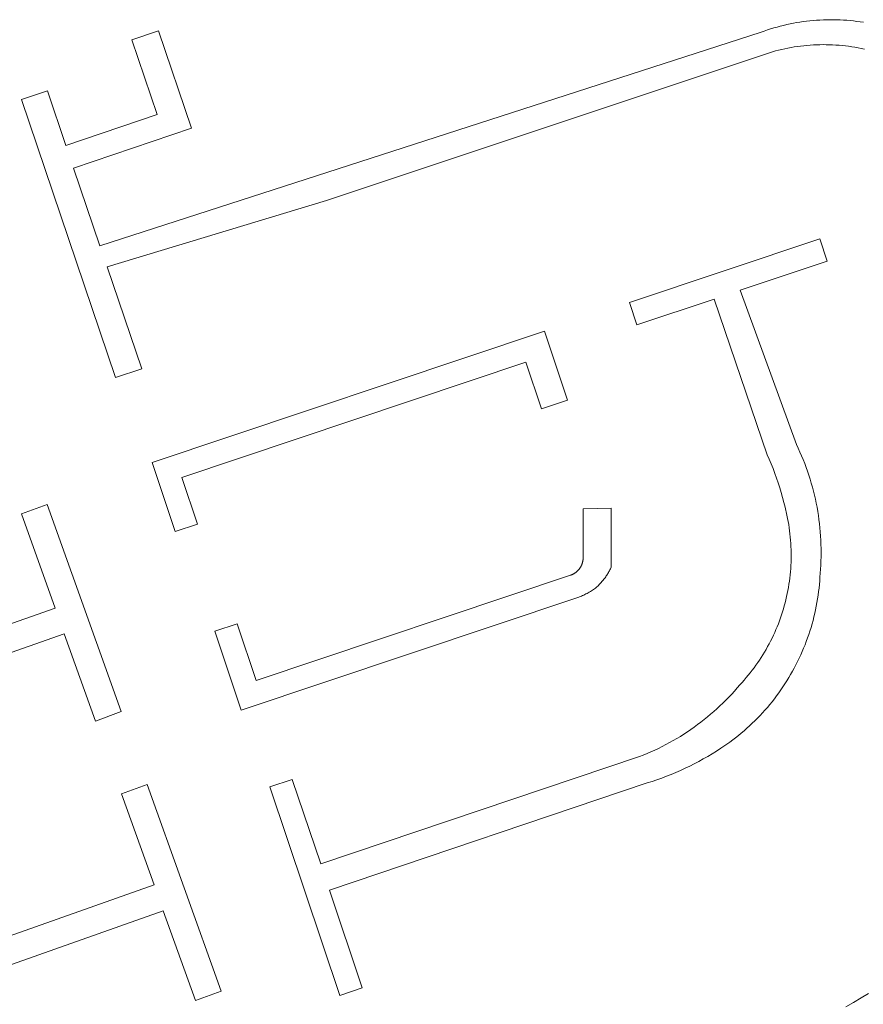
# Model space of a CAD drawing. Extents: x 211930 to 222589, y 569015 to 577578.
# Tile 18 of 95: x 212862 to 212884, y 573523 to 573549. Entities that reach past the tile are written whole.
import ezdxf

# ---------------------------------------------------------------- set-up
doc = ezdxf.new("R2010")
doc.units = 0
doc.layers.add('016 Alles planjaar 2023', color=72, linetype='Continuous', lineweight=20, true_color=0x1e90ff)

msp = doc.modelspace()

# ---------------------------------------------------------------- hatches: boundary and pattern name
at = {"layer": '016 Alles planjaar 2023', "true_color": 0x1e90ff}
h = msp.add_hatch(dxfattribs=at)
h.set_pattern_fill('DQ_CLEAR', color=72, style=0)
h.set_pattern_definition([])
h.paths.add_polyline_path([(212864.401, 573542.229), (212869.992, 573543.925), (212881.433, 573547.732), (212881.512, 573547.752), (212881.592, 573547.771), (212881.672, 573547.789), (212881.752, 573547.805), (212881.832, 573547.819), (212881.913, 573547.833), (212881.994, 573547.845), (212882.075, 573547.856), (212882.156, 573547.865), (212882.237, 573547.873), (212882.319, 573547.879), (212882.4, 573547.884), (212882.482, 573547.888), (212882.564, 573547.891), (212882.646, 573547.892), (212882.727, 573547.891), (212882.809, 573547.889), (212882.891, 573547.886), (212882.972, 573547.882), (212883.054, 573547.876), (212883.135, 573547.869), (212883.217, 573547.86), (212883.298, 573547.85), (212883.379, 573547.838), (212883.459, 573547.826), (212883.54, 573547.811), (212883.62, 573547.796), (212883.7, 573547.779), (212883.78, 573547.761), (212883.859, 573547.741), (212883.938, 573547.72), (212884.017, 573547.698), (212884.095, 573547.674), (212884.173, 573547.649), (212884.251, 573547.623), (212884.328, 573547.596), (212884.404, 573547.567), (212884.48, 573547.537), (212884.556, 573547.505), (212884.63, 573547.473), (212884.705, 573547.439), (212884.779, 573547.403), (212884.852, 573547.367), (212884.924, 573547.329), (212884.996, 573547.29), (212885.067, 573547.25), (212885.206, 573547.164), (212885.274, 573547.118), (212885.341, 573547.071), (212885.407, 573547.022), (212885.472, 573546.973), (212885.536, 573546.922), (212885.6, 573546.871), (212885.662, 573546.818), (212885.724, 573546.764), (212885.785, 573546.709), (212885.844, 573546.654), (212885.903, 573546.597), (212885.961, 573546.539), (212886.018, 573546.48), (212886.074, 573546.42), (212886.129, 573546.36), (212886.183, 573546.298), (212886.235, 573546.236), (212886.287, 573546.172), (212886.338, 573546.108), (212886.387, 573546.043), (212886.436, 573545.977), (212886.483, 573545.91), (212886.529, 573545.842), (212886.574, 573545.774), (212886.618, 573545.705), (212886.66, 573545.635), (212886.702, 573545.565), (212886.742, 573545.493), (212886.781, 573545.421), (212886.819, 573545.349), (212886.855, 573545.276), (212886.891, 573545.202), (212886.925, 573545.127), (212886.958, 573545.053), (212886.989, 573544.977), (212888.181, 573541.94), (212888.329, 573541.572), (212888.47, 573541.201), (212888.605, 573540.827), (212888.732, 573540.452), (212888.854, 573540.074), (212888.968, 573539.694), (212889.076, 573539.312), (212889.177, 573538.928), (212889.271, 573538.542), (212889.358, 573538.155), (212889.438, 573537.766), (212889.512, 573537.376), (212889.578, 573536.985), (212889.638, 573536.593), (212889.69, 573536.199), (212889.736, 573535.805), (212889.774, 573535.41), (212889.782, 573535.168), (212889.786, 573534.925), (212889.786, 573534.683), (212889.781, 573534.441), (212889.772, 573534.199), (212889.759, 573533.957), (212889.742, 573533.715), (212889.721, 573533.473), (212889.695, 573533.232), (212889.665, 573532.992), (212889.631, 573532.752), (212889.593, 573532.513), (212889.551, 573532.274), (212889.505, 573532.036), (212889.454, 573531.799), (212889.4, 573531.563), (212889.341, 573531.328), (212889.278, 573531.094), (212889.212, 573530.861), (212889.141, 573530.629), (212889.066, 573530.399), (212888.987, 573530.169), (212888.904, 573529.942), (212888.817, 573529.715), (212888.727, 573529.491), (212888.632, 573529.267), (212888.534, 573529.046), (212888.432, 573528.826), (212888.326, 573528.608), (212888.216, 573528.392), (212888.102, 573528.178), (212887.985, 573527.966), (212887.868, 573527.776), (212887.748, 573527.589), (212887.625, 573527.403), (212887.498, 573527.22), (212887.368, 573527.039), (212887.236, 573526.86), (212887.1, 573526.683), (212886.961, 573526.509), (212886.819, 573526.337), (212886.674, 573526.168), (212886.526, 573526.002), (212886.375, 573525.837), (212886.222, 573525.676), (212886.066, 573525.517), (212885.907, 573525.361), (212885.745, 573525.208), (212885.581, 573525.058), (212885.414, 573524.91), (212885.244, 573524.765), (212885.072, 573524.624), (212884.898, 573524.485), (212884.721, 573524.349), (212884.542, 573524.217), (212884.361, 573524.087), (212884.177, 573523.961), (212883.992, 573523.838), (212883.804, 573523.718), (212883.614, 573523.602), (212883.422, 573523.488), (212883.228, 573523.379), (212883.032, 573523.272), (212881.632, 573522.648), (212880.419, 573522.151), (212879.197, 573521.677), (212877.965, 573521.228), (212876.725, 573520.803), (212875.477, 573520.402), (212872.819, 573521.605), (212872.782, 573521.619), (212872.744, 573521.632), (212872.706, 573521.645), (212872.668, 573521.657), (212872.63, 573521.669), (212872.591, 573521.68), (212872.553, 573521.69), (212872.514, 573521.7), (212872.475, 573521.708), (212872.436, 573521.717), (212872.396, 573521.724), (212872.357, 573521.731), (212872.318, 573521.738), (212872.278, 573521.743), (212872.238, 573521.748), (212872.199, 573521.752), (212872.159, 573521.756), (212872.119, 573521.759), (212872.079, 573521.761), (212872.039, 573521.763), (212871.999, 573521.764), (212871.959, 573521.764), (212871.919, 573521.764), (212871.879, 573521.763), (212871.839, 573521.761), (212871.799, 573521.758), (212871.76, 573521.755), (212871.72, 573521.752), (212871.68, 573521.747), (212871.64, 573521.742), (212871.601, 573521.736), (212871.561, 573521.73), (212871.522, 573521.723), (212871.483, 573521.715), (212871.444, 573521.707), (212871.405, 573521.698), (212871.366, 573521.688), (212871.328, 573521.678), (212871.289, 573521.667), (212871.251, 573521.655), (212871.213, 573521.643), (212871.175, 573521.63), (212871.137, 573521.616), (212871.1, 573521.602), (212871.404, 573520.761), (212871.441, 573520.77), (212871.477, 573520.778), (212871.514, 573520.786), (212871.551, 573520.793), (212871.588, 573520.8), (212871.625, 573520.806), (212871.663, 573520.811), (212871.7, 573520.815), (212871.738, 573520.819), (212871.775, 573520.823), (212871.813, 573520.825), (212871.85, 573520.827), (212871.888, 573520.829), (212871.926, 573520.829), (212871.963, 573520.83), (212872.001, 573520.829), (212872.038, 573520.828), (212872.076, 573520.826), (212872.114, 573520.824), (212872.151, 573520.82), (212872.189, 573520.817), (212872.226, 573520.812), (212872.263, 573520.807), (212872.301, 573520.802), (212872.338, 573520.795), (212872.375, 573520.789), (212872.412, 573520.781), (212872.448, 573520.773), (212872.485, 573520.764), (212872.522, 573520.755), (212872.558, 573520.745), (212872.594, 573520.734), (212873.322, 573520.527), (212874.833, 573519.791), (212874.859, 573519.772), (212874.885, 573519.753), (212874.911, 573519.734), (212874.936, 573519.714), (212874.961, 573519.694), (212874.985, 573519.673), (212875.009, 573519.652), (212875.033, 573519.63), (212875.057, 573519.608), (212875.08, 573519.586), (212875.102, 573519.563), (212875.125, 573519.54), (212875.146, 573519.516), (212875.168, 573519.492), (212875.189, 573519.468), (212875.21, 573519.443), (212875.23, 573519.418), (212875.25, 573519.393), (212875.269, 573519.367), (212875.288, 573519.341), (212875.306, 573519.315), (212875.324, 573519.289), (212875.342, 573519.262), (212875.359, 573519.235), (212875.376, 573519.207), (212875.392, 573519.179), (212875.408, 573519.151), (212875.423, 573519.123), (212875.438, 573519.094), (212875.452, 573519.066), (212875.466, 573519.037), (212875.479, 573519.007), (212875.492, 573518.978), (212875.504, 573518.948), (212875.516, 573518.918), (212875.527, 573518.888), (212875.538, 573518.858), (212875.548, 573518.827), (212875.558, 573518.797), (212875.567, 573518.766), (212876.405, 573518.88), (212876.405, 573518.909), (212876.405, 573518.937), (212876.404, 573518.966), (212876.402, 573518.994), (212876.401, 573519.023), (212876.398, 573519.052), (212876.395, 573519.08), (212876.392, 573519.109), (212876.388, 573519.137), (212876.384, 573519.165), (212876.379, 573519.193), (212876.374, 573519.222), (212876.368, 573519.25), (212876.362, 573519.278), (212876.355, 573519.305), (212876.348, 573519.333), (212876.34, 573519.361), (212876.332, 573519.388), (212876.324, 573519.416), (212876.315, 573519.443), (212876.305, 573519.47), (212876.295, 573519.497), (212876.285, 573519.523), (212876.274, 573519.55), (212876.263, 573519.576), (212876.251, 573519.602), (212876.239, 573519.628), (212876.226, 573519.654), (212876.213, 573519.679), (212876.199, 573519.704), (212876.185, 573519.729), (212876.171, 573519.754), (212876.156, 573519.779), (212876.141, 573519.803), (212877.519, 573520.242), (212878.887, 573520.711), (212880.245, 573521.209), (212881.592, 573521.736), (212881.832, 573521.834), (212882.07, 573521.936), (212882.306, 573522.043), (212882.54, 573522.153), (212882.773, 573522.268), (212883.003, 573522.386), (212883.231, 573522.509), (212883.457, 573522.635), (212883.681, 573522.765), (212883.903, 573522.899), (212884.122, 573523.037), (212884.339, 573523.179), (212884.554, 573523.324), (212884.765, 573523.473), (212884.975, 573523.626), (212885.181, 573523.782), (212885.385, 573523.942), (212885.586, 573524.105), (212885.785, 573524.272), (212885.98, 573524.442), (212886.172, 573524.616), (212886.362, 573524.793), (212886.548, 573524.973), (212886.731, 573525.156), (212886.911, 573525.342), (212887.088, 573525.532), (212887.261, 573525.724), (212887.431, 573525.92), (212887.598, 573526.118), (212887.761, 573526.319), (212887.918, 573526.545), (212888.071, 573526.775), (212888.22, 573527.006), (212888.365, 573527.24), (212888.505, 573527.477), (212888.642, 573527.716), (212888.775, 573527.957), (212888.904, 573528.201), (212889.028, 573528.447), (212889.148, 573528.694), (212889.264, 573528.944), (212889.376, 573529.196), (212889.483, 573529.449), (212889.586, 573529.705), (212889.685, 573529.962), (212889.779, 573530.221), (212889.869, 573530.481), (212889.954, 573530.743), (212890.035, 573531.006), (212890.111, 573531.271), (212890.183, 573531.537), (212890.25, 573531.804), (212890.313, 573532.072), (212890.371, 573532.341), (212890.425, 573532.612), (212890.473, 573532.883), (212890.517, 573533.154), (212890.557, 573533.427), (212890.575, 573533.597), (212890.59, 573533.767), (212890.602, 573533.937), (212890.611, 573534.107), (212890.618, 573534.278), (212890.621, 573534.448), (212890.621, 573534.619), (212890.619, 573534.789), (212890.614, 573534.96), (212890.605, 573535.13), (212890.594, 573535.301), (212890.58, 573535.471), (212890.563, 573535.64), (212890.543, 573535.81), (212890.521, 573535.979), (212890.495, 573536.147), (212890.466, 573536.316), (212890.435, 573536.483), (212890.401, 573536.65), (212890.364, 573536.817), (212890.324, 573536.983), (212890.281, 573537.148), (212890.235, 573537.312), (212890.187, 573537.476), (212890.046, 573538.135), (212889.893, 573538.792), (212889.727, 573539.445), (212889.55, 573540.096), (212889.36, 573540.743), (212889.159, 573541.386), (212888.946, 573542.026), (212888.721, 573542.661), (212888.484, 573543.292), (212888.235, 573543.919), (212887.975, 573544.541), (212887.704, 573545.158), (212887.658, 573545.267), (212887.61, 573545.375), (212887.56, 573545.482), (212887.508, 573545.588), (212887.454, 573545.693), (212887.399, 573545.797), (212887.341, 573545.9), (212887.281, 573546.002), (212887.219, 573546.102), (212887.109, 573546.273), (212887.06, 573546.343), (212887.01, 573546.413), (212886.959, 573546.481), (212886.907, 573546.549), (212886.854, 573546.616), (212886.8, 573546.682), (212886.745, 573546.747), (212886.688, 573546.811), (212886.631, 573546.874), (212886.572, 573546.937), (212886.513, 573546.998), (212886.452, 573547.058), (212886.391, 573547.118), (212886.328, 573547.176), (212886.265, 573547.233), (212886.2, 573547.289), (212886.135, 573547.344), (212886.069, 573547.398), (212886.002, 573547.451), (212885.934, 573547.503), (212885.865, 573547.553), (212885.795, 573547.603), (212885.725, 573547.651), (212885.653, 573547.698), (212885.581, 573547.744), (212885.508, 573547.789), (212885.435, 573547.832), (212885.361, 573547.875), (212885.286, 573547.916), (212885.21, 573547.955), (212885.134, 573547.994), (212885.057, 573548.031), (212884.98, 573548.067), (212884.902, 573548.102), (212884.823, 573548.135), (212884.744, 573548.167), (212884.664, 573548.198), (212884.584, 573548.227), (212884.503, 573548.256), (212884.422, 573548.282), (212884.34, 573548.308), (212884.258, 573548.332), (212884.176, 573548.354), (212884.093, 573548.376), (212884.01, 573548.396), (212883.927, 573548.414), (212883.843, 573548.431), (212883.759, 573548.447), (212883.675, 573548.462), (212883.591, 573548.475), (212883.506, 573548.486), (212883.421, 573548.496), (212883.336, 573548.505), (212883.251, 573548.513), (212883.166, 573548.519), (212883.081, 573548.523), (212882.995, 573548.526), (212882.91, 573548.528), (212882.824, 573548.528), (212882.739, 573548.527), (212882.654, 573548.524), (212882.568, 573548.52), (212882.483, 573548.515), (212882.398, 573548.508), (212882.313, 573548.5), (212882.228, 573548.49), (212882.143, 573548.479), (212882.059, 573548.467), (212881.974, 573548.453), (212881.89, 573548.438), (212881.807, 573548.421), (212881.723, 573548.403), (212881.64, 573548.384), (212881.557, 573548.363), (212881.474, 573548.341), (212881.392, 573548.318), (212881.311, 573548.293), (212881.229, 573548.266), (212881.148, 573548.239), (212881.068, 573548.21), (212864.218, 573542.77), (212863.547, 573544.745), (212866.555, 573545.765), (212865.713, 573548.248), (212865.028, 573548.015), (212865.673, 573546.112), (212863.351, 573545.325), (212862.878, 573546.717), (212862.216, 573546.492), (212864.618, 573539.41), (212865.283, 573539.63), (212864.401, 573542.229)])
h = msp.add_hatch(dxfattribs=at)
h.set_pattern_fill('DQ_CLEAR', color=72, style=0)
h.set_pattern_definition([])
h.paths.add_polyline_path([(212880.528, 573531.584), (212880.459, 573531.503), (212880.389, 573531.423), (212880.318, 573531.345), (212880.245, 573531.267), (212880.171, 573531.191), (212880.096, 573531.116), (212880.019, 573531.043), (212879.942, 573530.97), (212879.863, 573530.899), (212879.782, 573530.83), (212879.701, 573530.762), (212879.618, 573530.695), (212879.535, 573530.63), (212879.45, 573530.566), (212879.364, 573530.503), (212879.277, 573530.442), (212879.189, 573530.382), (212879.1, 573530.324), (212879.01, 573530.268), (212878.92, 573530.213), (212878.828, 573530.16), (212878.735, 573530.108), (212878.642, 573530.057), (212878.547, 573530.009), (212878.452, 573529.962), (212878.356, 573529.916), (212878.259, 573529.872), (212878.162, 573529.83), (212878.064, 573529.79), (212877.965, 573529.751), (212869.844, 573527.016), (212869.121, 573529.17), (212868.552, 573528.98), (212870.335, 573523.665), (212870.904, 573523.856), (212870.066, 573526.352), (212878.167, 573529.08), (212878.291, 573529.12), (212878.413, 573529.161), (212878.536, 573529.205), (212878.657, 573529.251), (212878.777, 573529.299), (212878.897, 573529.349), (212879.016, 573529.401), (212879.134, 573529.456), (212879.25, 573529.512), (212879.366, 573529.571), (212879.481, 573529.631), (212879.595, 573529.694), (212879.707, 573529.758), (212879.819, 573529.824), (212879.929, 573529.893), (212880.038, 573529.963), (212880.116, 573530.015), (212880.193, 573530.068), (212880.269, 573530.122), (212880.344, 573530.178), (212880.418, 573530.234), (212880.491, 573530.293), (212880.563, 573530.352), (212880.635, 573530.412), (212880.705, 573530.474), (212880.774, 573530.537), (212880.842, 573530.601), (212880.909, 573530.666), (212880.975, 573530.732), (212881.04, 573530.799), (212881.104, 573530.867), (212881.166, 573530.937), (212881.228, 573531.007), (212881.288, 573531.079), (212881.347, 573531.151), (212881.405, 573531.224), (212881.461, 573531.299), (212881.516, 573531.374), (212881.57, 573531.45), (212881.623, 573531.527), (212881.675, 573531.605), (212881.725, 573531.684), (212881.774, 573531.764), (212881.821, 573531.844), (212881.867, 573531.925), (212881.912, 573532.007), (212881.956, 573532.09), (212881.998, 573532.174), (212882.038, 573532.258), (212882.078, 573532.342), (212882.116, 573532.428), (212882.152, 573532.514), (212882.187, 573532.601), (212882.22, 573532.688), (212882.252, 573532.775), (212882.283, 573532.864), (212882.312, 573532.952), (212882.34, 573533.042), (212882.366, 573533.131), (212882.391, 573533.222), (212882.414, 573533.312), (212882.435, 573533.403), (212882.455, 573533.494), (212882.474, 573533.586), (212882.491, 573533.678), (212882.507, 573533.77), (212882.521, 573533.862), (212882.533, 573533.955), (212882.544, 573534.047), (212882.553, 573534.14), (212882.561, 573534.233), (212882.567, 573534.327), (212882.58, 573534.525), (212882.587, 573534.631), (212882.592, 573534.736), (212882.595, 573534.842), (212882.596, 573534.948), (212882.596, 573535.053), (212882.594, 573535.159), (212882.59, 573535.264), (212882.584, 573535.37), (212882.576, 573535.475), (212882.567, 573535.581), (212882.556, 573535.686), (212882.543, 573535.79), (212882.528, 573535.895), (212882.511, 573535.999), (212882.493, 573536.104), (212882.473, 573536.207), (212882.452, 573536.311), (212882.428, 573536.414), (212882.403, 573536.516), (212882.376, 573536.618), (212882.347, 573536.72), (212882.317, 573536.821), (212882.285, 573536.922), (212882.251, 573537.022), (212882.216, 573537.122), (212882.178, 573537.221), (212882.14, 573537.319), (212882.099, 573537.416), (212882.057, 573537.513), (212882.013, 573537.61), (212881.968, 573537.705), (212880.537, 573541.633), (212882.753, 573542.375), (212882.562, 573542.944), (212877.711, 573541.319), (212877.898, 573540.749), (212879.874, 573541.411), (212881.22, 573537.445), (212881.273, 573537.327), (212881.323, 573537.208), (212881.371, 573537.089), (212881.418, 573536.968), (212881.462, 573536.847), (212881.503, 573536.725), (212881.543, 573536.602), (212881.581, 573536.478), (212881.616, 573536.354), (212881.649, 573536.229), (212881.68, 573536.104), (212881.726, 573535.9), (212881.742, 573535.821), (212881.757, 573535.742), (212881.771, 573535.663), (212881.783, 573535.584), (212881.794, 573535.504), (212881.804, 573535.424), (212881.812, 573535.344), (212881.819, 573535.264), (212881.825, 573535.184), (212881.829, 573535.104), (212881.833, 573535.024), (212881.834, 573534.944), (212881.835, 573534.863), (212881.834, 573534.783), (212881.831, 573534.703), (212881.828, 573534.622), (212881.823, 573534.542), (212881.816, 573534.462), (212881.809, 573534.382), (212881.8, 573534.302), (212881.789, 573534.223), (212881.778, 573534.143), (212881.765, 573534.064), (212881.75, 573533.985), (212881.735, 573533.906), (212881.718, 573533.828), (212881.7, 573533.75), (212881.68, 573533.672), (212881.659, 573533.594), (212881.637, 573533.517), (212881.614, 573533.44), (212881.589, 573533.364), (212881.563, 573533.288), (212881.536, 573533.212), (212881.507, 573533.137), (212881.478, 573533.062), (212881.447, 573532.988), (212881.415, 573532.915), (212881.381, 573532.842), (212881.347, 573532.769), (212881.311, 573532.697), (212881.274, 573532.626), (212881.235, 573532.555), (212881.196, 573532.485), (212881.155, 573532.416), (212881.114, 573532.347), (212881.071, 573532.279), (212881.027, 573532.212), (212880.982, 573532.146), (212880.936, 573532.08), (212880.888, 573532.015), (212880.84, 573531.951), (212880.791, 573531.888), (212880.74, 573531.825), (212880.689, 573531.764), (212880.636, 573531.703), (212880.583, 573531.643), (212880.528, 573531.584)])
h = msp.add_hatch(dxfattribs=at)
h.set_pattern_fill('DQ_CLEAR', color=72, style=0)
h.set_pattern_definition([])
h.paths.add_polyline_path([(212875.073, 573539.803), (212875.472, 573538.613), (212876.135, 573538.835), (212875.546, 573540.594), (212865.546, 573537.245), (212866.135, 573535.486), (212866.704, 573535.676), (212866.305, 573536.866), (212875.073, 573539.803)])
h = msp.add_hatch(dxfattribs=at)
h.set_pattern_fill('DQ_CLEAR', color=72, style=0)
h.set_pattern_definition([])
h.paths.add_polyline_path([(212843.349, 573526.544), (212843.284, 573526.509), (212843.219, 573526.472), (212843.155, 573526.435), (212843.091, 573526.396), (212843.028, 573526.356), (212842.966, 573526.315), (212842.905, 573526.273), (212842.844, 573526.23), (212842.784, 573526.186), (212842.725, 573526.141), (212842.666, 573526.095), (212842.609, 573526.048), (212842.552, 573526), (212842.496, 573525.951), (212842.441, 573525.901), (212842.386, 573525.85), (212842.333, 573525.798), (212842.281, 573525.746), (212842.229, 573525.692), (212842.178, 573525.638), (212842.129, 573525.582), (212842.08, 573525.526), (212842.054, 573525.489), (212842.028, 573525.451), (212842.003, 573525.413), (212841.979, 573525.374), (212841.955, 573525.335), (212841.932, 573525.295), (212841.91, 573525.255), (212841.888, 573525.215), (212841.867, 573525.175), (212841.847, 573525.134), (212841.827, 573525.092), (212841.808, 573525.051), (212841.79, 573525.009), (212841.773, 573524.967), (212841.756, 573524.924), (212841.74, 573524.881), (212841.725, 573524.838), (212841.71, 573524.795), (212841.696, 573524.751), (212841.683, 573524.707), (212841.671, 573524.663), (212841.66, 573524.619), (212841.649, 573524.575), (212841.639, 573524.53), (212841.616, 573524.389), (212841.595, 573524.248), (212841.577, 573524.106), (212841.561, 573523.964), (212841.548, 573523.821), (212841.537, 573523.679), (212841.53, 573523.536), (212841.524, 573523.393), (212841.522, 573523.25), (212841.522, 573523.107), (212841.524, 573522.965), (212841.529, 573522.822), (212841.537, 573522.679), (212841.537, 573522.617), (212841.539, 573522.555), (212841.541, 573522.493), (212841.545, 573522.431), (212841.55, 573522.369), (212841.555, 573522.308), (212841.562, 573522.246), (212841.57, 573522.185), (212841.579, 573522.123), (212841.589, 573522.062), (212841.6, 573522.001), (212841.612, 573521.94), (212841.625, 573521.88), (212841.639, 573521.819), (212841.655, 573521.759), (212841.671, 573521.699), (212841.688, 573521.64), (212841.707, 573521.581), (212841.726, 573521.522), (212841.747, 573521.463), (212841.768, 573521.405), (212841.79, 573521.347), (212841.814, 573521.29), (212841.838, 573521.233), (212841.864, 573521.176), (212841.89, 573521.12), (212841.917, 573521.065), (212841.946, 573521.01), (212841.975, 573520.955), (212842.006, 573520.898), (212842.038, 573520.841), (212842.07, 573520.784), (212842.104, 573520.728), (212842.139, 573520.673), (212842.174, 573520.619), (212842.21, 573520.564), (212842.248, 573520.511), (212842.286, 573520.458), (212842.325, 573520.406), (212842.365, 573520.355), (212842.406, 573520.304), (212842.448, 573520.254), (212842.49, 573520.204), (212842.533, 573520.155), (212842.577, 573520.108), (212842.622, 573520.06), (212842.668, 573520.014), (212842.715, 573519.968), (212842.762, 573519.923), (212842.81, 573519.879), (212842.859, 573519.836), (212842.908, 573519.793), (212842.958, 573519.752), (212843.009, 573519.711), (212843.06, 573519.671), (212843.113, 573519.632), (212843.165, 573519.594), (212843.219, 573519.556), (212843.273, 573519.52), (212843.328, 573519.484), (212843.383, 573519.45), (212843.439, 573519.416), (212843.495, 573519.384), (212843.552, 573519.352), (212843.609, 573519.321), (212843.667, 573519.291), (212843.726, 573519.262), (212843.785, 573519.234), (212843.844, 573519.208), (212843.904, 573519.182), (212843.964, 573519.157), (212844.025, 573519.133), (212844.086, 573519.11), (212844.147, 573519.088), (212844.209, 573519.067), (212844.271, 573519.048), (212844.334, 573519.029), (212844.396, 573519.011), (212844.459, 573518.995), (212844.523, 573518.979), (212844.586, 573518.965), (212844.65, 573518.951), (212844.714, 573518.939), (212844.778, 573518.928), (212844.843, 573518.917), (212844.907, 573518.908), (212844.972, 573518.9), (212845.037, 573518.893), (212845.102, 573518.888), (212845.167, 573518.883), (212845.232, 573518.879), (212845.297, 573518.876), (212845.446, 573518.876), (212845.53, 573518.878), (212845.614, 573518.882), (212845.698, 573518.887), (212845.782, 573518.893), (212845.866, 573518.901), (212845.949, 573518.911), (212846.033, 573518.922), (212846.116, 573518.934), (212846.199, 573518.948), (212846.281, 573518.963), (212846.364, 573518.98), (212846.446, 573518.998), (212846.528, 573519.018), (212846.609, 573519.039), (212846.69, 573519.061), (212846.771, 573519.085), (212846.851, 573519.11), (212846.931, 573519.137), (212865.834, 573525.823), (212866.652, 573523.538), (212867.31, 573523.777), (212865.426, 573529.042), (212864.768, 573528.803), (212865.598, 573526.483), (212846.774, 573519.824), (212846.7, 573519.798), (212846.626, 573519.773), (212846.552, 573519.75), (212846.477, 573519.728), (212846.401, 573519.708), (212846.326, 573519.689), (212846.25, 573519.672), (212846.173, 573519.656), (212846.097, 573519.641), (212846.02, 573519.628), (212845.942, 573519.616), (212845.865, 573519.606), (212845.812, 573519.599), (212845.76, 573519.593), (212845.707, 573519.588), (212845.654, 573519.584), (212845.601, 573519.58), (212845.548, 573519.578), (212845.495, 573519.576), (212845.442, 573519.575), (212845.389, 573519.575), (212845.336, 573519.576), (212845.283, 573519.578), (212845.23, 573519.581), (212845.177, 573519.585), (212845.124, 573519.589), (212845.071, 573519.595), (212845.019, 573519.601), (212844.966, 573519.608), (212844.914, 573519.616), (212844.861, 573519.625), (212844.809, 573519.635), (212844.757, 573519.645), (212844.705, 573519.657), (212844.654, 573519.669), (212844.602, 573519.682), (212844.551, 573519.696), (212844.5, 573519.711), (212844.45, 573519.727), (212844.399, 573519.744), (212844.349, 573519.761), (212844.299, 573519.779), (212844.25, 573519.798), (212844.201, 573519.818), (212844.152, 573519.839), (212844.103, 573519.86), (212844.055, 573519.883), (212844.007, 573519.906), (212843.96, 573519.929), (212843.913, 573519.954), (212843.867, 573519.98), (212843.82, 573520.006), (212843.775, 573520.033), (212843.729, 573520.06), (212843.685, 573520.089), (212843.64, 573520.118), (212843.597, 573520.148), (212843.553, 573520.179), (212843.511, 573520.21), (212843.468, 573520.242), (212843.427, 573520.275), (212843.385, 573520.308), (212843.345, 573520.342), (212843.305, 573520.377), (212843.265, 573520.413), (212843.226, 573520.449), (212843.188, 573520.486), (212843.151, 573520.523), (212843.113, 573520.561), (212843.077, 573520.6), (212843.041, 573520.639), (212843.006, 573520.679), (212842.972, 573520.719), (212842.938, 573520.76), (212842.905, 573520.801), (212842.873, 573520.843), (212842.841, 573520.886), (212842.81, 573520.929), (212842.78, 573520.973), (212842.75, 573521.017), (212842.722, 573521.061), (212842.694, 573521.106), (212842.666, 573521.152), (212842.64, 573521.198), (212842.614, 573521.244), (212842.589, 573521.291), (212842.566, 573521.334), (212842.544, 573521.378), (212842.522, 573521.421), (212842.501, 573521.466), (212842.481, 573521.51), (212842.462, 573521.555), (212842.443, 573521.6), (212842.425, 573521.646), (212842.408, 573521.692), (212842.392, 573521.738), (212842.377, 573521.784), (212842.362, 573521.831), (212842.348, 573521.878), (212842.335, 573521.925), (212842.323, 573521.972), (212842.311, 573522.02), (212842.301, 573522.068), (212842.291, 573522.116), (212842.282, 573522.164), (212842.273, 573522.212), (212842.266, 573522.26), (212842.26, 573522.309), (212842.254, 573522.357), (212842.249, 573522.406), (212842.245, 573522.455), (212842.242, 573522.503), (212842.239, 573522.552), (212842.238, 573522.601), (212842.237, 573522.65), (212842.237, 573522.699), (212842.23, 573522.832), (212842.224, 573522.965), (212842.222, 573523.098), (212842.222, 573523.23), (212842.224, 573523.363), (212842.229, 573523.496), (212842.236, 573523.629), (212842.246, 573523.762), (212842.258, 573523.894), (212842.272, 573524.026), (212842.289, 573524.158), (212842.292, 573524.191), (212842.296, 573524.225), (212842.301, 573524.258), (212842.306, 573524.291), (212842.312, 573524.324), (212842.318, 573524.357), (212842.325, 573524.39), (212842.332, 573524.423), (212842.34, 573524.456), (212842.349, 573524.488), (212842.358, 573524.521), (212842.368, 573524.553), (212842.378, 573524.585), (212842.389, 573524.617), (212842.4, 573524.648), (212842.412, 573524.68), (212842.424, 573524.711), (212842.437, 573524.742), (212842.451, 573524.773), (212842.465, 573524.803), (212842.479, 573524.834), (212842.494, 573524.864), (212842.51, 573524.894), (212842.526, 573524.923), (212842.543, 573524.952), (212842.56, 573524.981), (212842.577, 573525.01), (212842.595, 573525.038), (212842.614, 573525.066), (212842.633, 573525.094), (212842.675, 573525.141), (212842.717, 573525.188), (212842.76, 573525.234), (212842.804, 573525.279), (212842.849, 573525.324), (212842.895, 573525.367), (212842.941, 573525.41), (212842.988, 573525.452), (212843.036, 573525.493), (212843.085, 573525.534), (212843.134, 573525.573), (212843.184, 573525.612), (212843.235, 573525.649), (212843.345, 573525.726), (212843.405, 573525.766), (212843.465, 573525.804), (212843.527, 573525.841), (212843.589, 573525.877), (212843.651, 573525.912), (212843.714, 573525.945), (212843.778, 573525.978), (212843.842, 573526.009), (212843.907, 573526.039), (212843.973, 573526.068), (212844.038, 573526.096), (212844.105, 573526.123), (212844.172, 573526.148), (212844.239, 573526.172), (212844.307, 573526.195), (212844.375, 573526.217), (212863.311, 573532.876), (212864.104, 573530.658), (212864.762, 573530.897), (212862.875, 573536.173), (212862.216, 573535.934), (212863.075, 573533.535), (212843.843, 573526.772), (212843.759, 573526.738), (212843.675, 573526.703), (212843.593, 573526.665), (212843.511, 573526.626), (212843.429, 573526.586), (212843.349, 573526.544)])
h = msp.add_hatch(dxfattribs=at)
h.set_pattern_fill('DQ_CLEAR', color=72, style=0)
h.set_pattern_definition([])
h.paths.add_polyline_path([(212876.207, 573534.373), (212868.198, 573531.69), (212867.714, 573533.137), (212867.145, 573532.946), (212867.82, 573530.931), (212876.397, 573533.804), (212876.427, 573533.815), (212876.457, 573533.827), (212876.487, 573533.84), (212876.516, 573533.853), (212876.546, 573533.866), (212876.575, 573533.88), (212876.604, 573533.895), (212876.632, 573533.91), (212876.66, 573533.926), (212876.688, 573533.942), (212876.716, 573533.958), (212876.744, 573533.975), (212876.771, 573533.993), (212876.798, 573534.011), (212876.844, 573534.046), (212876.864, 573534.063), (212876.883, 573534.08), (212876.903, 573534.097), (212876.922, 573534.115), (212876.94, 573534.134), (212876.958, 573534.152), (212876.976, 573534.171), (212876.994, 573534.19), (212877.011, 573534.21), (212877.028, 573534.229), (212877.045, 573534.25), (212877.061, 573534.27), (212877.077, 573534.291), (212877.093, 573534.311), (212877.108, 573534.333), (212877.123, 573534.354), (212877.137, 573534.376), (212877.151, 573534.398), (212877.165, 573534.42), (212877.178, 573534.442), (212877.191, 573534.465), (212877.204, 573534.488), (212877.216, 573534.511), (212877.228, 573534.534), (212877.239, 573534.557), (212877.25, 573534.581), (212877.25, 573536.082), (212876.533, 573536.064), (212876.533, 573534.824), (212876.533, 573534.816), (212876.533, 573534.808), (212876.532, 573534.8), (212876.532, 573534.792), (212876.531, 573534.784), (212876.531, 573534.776), (212876.53, 573534.769), (212876.529, 573534.761), (212876.528, 573534.753), (212876.527, 573534.745), (212876.525, 573534.737), (212876.524, 573534.729), (212876.522, 573534.722), (212876.52, 573534.714), (212876.518, 573534.706), (212876.516, 573534.699), (212876.514, 573534.691), (212876.512, 573534.683), (212876.51, 573534.676), (212876.507, 573534.668), (212876.504, 573534.661), (212876.502, 573534.653), (212876.499, 573534.646), (212876.496, 573534.639), (212876.493, 573534.631), (212876.489, 573534.624), (212876.486, 573534.617), (212876.482, 573534.61), (212876.479, 573534.603), (212876.475, 573534.596), (212876.471, 573534.589), (212876.467, 573534.582), (212876.463, 573534.575), (212876.459, 573534.568), (212876.455, 573534.562), (212876.45, 573534.555), (212876.446, 573534.549), (212876.441, 573534.542), (212876.436, 573534.536), (212876.431, 573534.53), (212876.426, 573534.523), (212876.421, 573534.517), (212876.416, 573534.511), (212876.411, 573534.505), (212876.406, 573534.5), (212876.4, 573534.494), (212876.395, 573534.488), (212876.389, 573534.483), (212876.383, 573534.477), (212876.377, 573534.472), (212876.371, 573534.467), (212876.365, 573534.461), (212876.359, 573534.456), (212876.353, 573534.451), (212876.347, 573534.446), (212876.34, 573534.442), (212876.334, 573534.437), (212876.328, 573534.432), (212876.321, 573534.428), (212876.314, 573534.424), (212876.308, 573534.42), (212876.301, 573534.415), (212876.294, 573534.411), (212876.287, 573534.408), (212876.28, 573534.404), (212876.273, 573534.4), (212876.266, 573534.397), (212876.259, 573534.393), (212876.251, 573534.39), (212876.244, 573534.387), (212876.237, 573534.384), (212876.229, 573534.381), (212876.222, 573534.378), (212876.215, 573534.376), (212876.207, 573534.373)])

# ---------------------------------------------------------------- linework, layer by layer
at = {"layer": '016 Alles planjaar 2023', "color": 14, "true_color": 0x004000}
for points in [[(212883.675, 573548.462), (212883.591, 573548.475), (212883.506, 573548.486), (212883.421, 573548.496), (212883.336, 573548.505), (212883.251, 573548.513), (212883.166, 573548.519), (212883.081, 573548.523), (212882.995, 573548.526), (212882.91, 573548.528), (212882.824, 573548.528), (212882.739, 573548.527), (212882.654, 573548.524), (212882.568, 573548.52), (212882.483, 573548.515), (212882.398, 573548.508), (212882.313, 573548.5), (212882.228, 573548.49), (212882.143, 573548.479), (212882.059, 573548.467), (212881.974, 573548.453), (212881.89, 573548.438), (212881.807, 573548.421), (212881.723, 573548.403), (212881.64, 573548.384), (212881.557, 573548.363), (212881.474, 573548.341), (212881.392, 573548.318), (212881.311, 573548.293), (212881.229, 573548.266), (212881.148, 573548.239), (212881.068, 573548.21), (212864.218, 573542.77), (212863.547, 573544.745), (212866.555, 573545.765), (212865.713, 573548.248), (212865.028, 573548.015), (212865.673, 573546.112), (212863.351, 573545.325), (212862.878, 573546.717), (212862.216, 573546.492), (212864.618, 573539.41), (212865.283, 573539.63), (212864.401, 573542.229), (212864.401, 573542.229), (212869.992, 573543.925), (212881.433, 573547.732), (212881.512, 573547.752), (212881.592, 573547.771), (212881.672, 573547.789), (212881.752, 573547.805), (212881.832, 573547.819), (212881.913, 573547.833), (212881.994, 573547.845), (212882.075, 573547.856), (212882.156, 573547.865), (212882.237, 573547.873), (212882.319, 573547.879), (212882.4, 573547.884), (212882.482, 573547.888), (212882.564, 573547.891), (212882.646, 573547.892), (212882.727, 573547.891), (212882.809, 573547.889), (212882.891, 573547.886), (212882.972, 573547.882), (212883.054, 573547.876), (212883.135, 573547.869), (212883.217, 573547.86), (212883.298, 573547.85), (212883.379, 573547.838), (212883.459, 573547.826), (212883.54, 573547.811), (212883.62, 573547.796), (212883.7, 573547.779)], [(212844.375, 573526.217), (212863.311, 573532.876), (212864.104, 573530.658), (212864.762, 573530.897), (212862.875, 573536.173), (212862.216, 573535.934), (212863.075, 573533.535), (212843.843, 573526.772)], [(212846.931, 573519.137), (212865.834, 573525.823), (212866.652, 573523.538), (212867.31, 573523.777), (212865.426, 573529.042), (212864.768, 573528.803), (212865.598, 573526.483), (212846.774, 573519.824)], [(212883.804, 573523.718), (212883.614, 573523.602), (212883.422, 573523.488), (212883.228, 573523.379)]]:
    msp.add_lwpolyline(points, dxfattribs=at)
for points in [[(212880.528, 573531.584), (212880.459, 573531.503), (212880.389, 573531.423), (212880.318, 573531.345), (212880.245, 573531.267), (212880.171, 573531.191), (212880.096, 573531.116), (212880.019, 573531.043), (212879.942, 573530.97), (212879.863, 573530.899), (212879.782, 573530.83), (212879.701, 573530.762), (212879.618, 573530.695), (212879.535, 573530.63), (212879.45, 573530.566), (212879.364, 573530.503), (212879.277, 573530.442), (212879.189, 573530.382), (212879.1, 573530.324), (212879.01, 573530.268), (212878.92, 573530.213), (212878.828, 573530.16), (212878.735, 573530.108), (212878.642, 573530.057), (212878.547, 573530.009), (212878.452, 573529.962), (212878.356, 573529.916), (212878.259, 573529.872), (212878.162, 573529.83), (212878.064, 573529.79), (212877.965, 573529.751), (212869.844, 573527.016), (212869.121, 573529.17), (212868.552, 573528.98), (212870.335, 573523.665), (212870.904, 573523.856), (212870.066, 573526.352), (212878.167, 573529.08), (212878.291, 573529.12), (212878.413, 573529.161), (212878.536, 573529.205), (212878.657, 573529.251), (212878.777, 573529.299), (212878.897, 573529.349), (212879.016, 573529.401), (212879.134, 573529.456), (212879.25, 573529.512), (212879.366, 573529.571), (212879.481, 573529.631), (212879.595, 573529.694), (212879.707, 573529.758), (212879.819, 573529.824), (212879.929, 573529.893), (212880.038, 573529.963), (212880.116, 573530.015), (212880.193, 573530.068), (212880.269, 573530.122), (212880.344, 573530.178), (212880.418, 573530.234), (212880.491, 573530.293), (212880.563, 573530.352), (212880.635, 573530.412), (212880.705, 573530.474), (212880.774, 573530.537), (212880.842, 573530.601), (212880.909, 573530.666), (212880.975, 573530.732), (212881.04, 573530.799), (212881.104, 573530.867), (212881.166, 573530.937), (212881.228, 573531.007), (212881.288, 573531.079), (212881.347, 573531.151), (212881.405, 573531.224), (212881.461, 573531.299), (212881.516, 573531.374), (212881.57, 573531.45), (212881.623, 573531.527), (212881.675, 573531.605), (212881.725, 573531.684), (212881.774, 573531.764), (212881.821, 573531.844), (212881.867, 573531.925), (212881.912, 573532.007), (212881.956, 573532.09), (212881.998, 573532.174), (212882.038, 573532.258), (212882.078, 573532.342), (212882.116, 573532.428), (212882.152, 573532.514), (212882.187, 573532.601), (212882.22, 573532.688), (212882.252, 573532.775), (212882.283, 573532.864), (212882.312, 573532.952), (212882.34, 573533.042), (212882.366, 573533.131), (212882.391, 573533.222), (212882.414, 573533.312), (212882.435, 573533.403), (212882.455, 573533.494), (212882.474, 573533.586), (212882.491, 573533.678), (212882.507, 573533.77), (212882.521, 573533.862), (212882.533, 573533.955), (212882.544, 573534.047), (212882.553, 573534.14), (212882.561, 573534.233), (212882.567, 573534.327), (212882.58, 573534.525), (212882.587, 573534.631), (212882.592, 573534.736), (212882.595, 573534.842), (212882.596, 573534.948), (212882.596, 573535.053), (212882.594, 573535.159), (212882.59, 573535.264), (212882.584, 573535.37), (212882.576, 573535.475), (212882.567, 573535.581), (212882.556, 573535.686), (212882.543, 573535.79), (212882.528, 573535.895), (212882.511, 573535.999), (212882.493, 573536.104), (212882.473, 573536.207), (212882.452, 573536.311), (212882.428, 573536.414), (212882.403, 573536.516), (212882.376, 573536.618), (212882.347, 573536.72), (212882.317, 573536.821), (212882.285, 573536.922), (212882.251, 573537.022), (212882.216, 573537.122), (212882.178, 573537.221), (212882.14, 573537.319), (212882.099, 573537.416), (212882.057, 573537.513), (212882.013, 573537.61), (212881.968, 573537.705), (212880.537, 573541.633), (212882.753, 573542.375), (212882.562, 573542.944), (212877.711, 573541.319), (212877.898, 573540.749), (212879.874, 573541.411), (212881.22, 573537.445), (212881.273, 573537.327), (212881.323, 573537.208), (212881.371, 573537.089), (212881.418, 573536.968), (212881.462, 573536.847), (212881.503, 573536.725), (212881.543, 573536.602), (212881.581, 573536.478), (212881.616, 573536.354), (212881.649, 573536.229), (212881.68, 573536.104), (212881.726, 573535.9), (212881.742, 573535.821), (212881.757, 573535.742), (212881.771, 573535.663), (212881.783, 573535.584), (212881.794, 573535.504), (212881.804, 573535.424), (212881.812, 573535.344), (212881.819, 573535.264), (212881.825, 573535.184), (212881.829, 573535.104), (212881.833, 573535.024), (212881.834, 573534.944), (212881.835, 573534.863), (212881.834, 573534.783), (212881.831, 573534.703), (212881.828, 573534.622), (212881.823, 573534.542), (212881.816, 573534.462), (212881.809, 573534.382), (212881.8, 573534.302), (212881.789, 573534.223), (212881.778, 573534.143), (212881.765, 573534.064), (212881.75, 573533.985), (212881.735, 573533.906), (212881.718, 573533.828), (212881.7, 573533.75), (212881.68, 573533.672), (212881.659, 573533.594), (212881.637, 573533.517), (212881.614, 573533.44), (212881.589, 573533.364), (212881.563, 573533.288), (212881.536, 573533.212), (212881.507, 573533.137), (212881.478, 573533.062), (212881.447, 573532.988), (212881.415, 573532.915), (212881.381, 573532.842), (212881.347, 573532.769), (212881.311, 573532.697), (212881.274, 573532.626), (212881.235, 573532.555), (212881.196, 573532.485), (212881.155, 573532.416), (212881.114, 573532.347), (212881.071, 573532.279), (212881.027, 573532.212), (212880.982, 573532.146), (212880.936, 573532.08), (212880.888, 573532.015), (212880.84, 573531.951), (212880.791, 573531.888), (212880.74, 573531.825), (212880.689, 573531.764), (212880.636, 573531.703), (212880.583, 573531.643), (212880.528, 573531.584)], [(212875.073, 573539.803), (212875.472, 573538.613), (212876.135, 573538.835), (212875.546, 573540.594), (212865.546, 573537.245), (212866.135, 573535.486), (212866.704, 573535.676), (212866.305, 573536.866), (212875.073, 573539.803)], [(212876.207, 573534.373), (212868.198, 573531.69), (212867.714, 573533.137), (212867.145, 573532.946), (212867.82, 573530.931), (212876.397, 573533.804), (212876.427, 573533.815), (212876.457, 573533.827), (212876.487, 573533.84), (212876.516, 573533.853), (212876.546, 573533.866), (212876.575, 573533.88), (212876.604, 573533.895), (212876.632, 573533.91), (212876.66, 573533.926), (212876.688, 573533.942), (212876.716, 573533.958), (212876.744, 573533.975), (212876.771, 573533.993), (212876.798, 573534.011), (212876.844, 573534.046), (212876.864, 573534.063), (212876.883, 573534.08), (212876.903, 573534.097), (212876.922, 573534.115), (212876.94, 573534.134), (212876.958, 573534.152), (212876.976, 573534.171), (212876.994, 573534.19), (212877.011, 573534.21), (212877.028, 573534.229), (212877.045, 573534.25), (212877.061, 573534.27), (212877.077, 573534.291), (212877.093, 573534.311), (212877.108, 573534.333), (212877.123, 573534.354), (212877.137, 573534.376), (212877.151, 573534.398), (212877.165, 573534.42), (212877.178, 573534.442), (212877.191, 573534.465), (212877.204, 573534.488), (212877.216, 573534.511), (212877.228, 573534.534), (212877.239, 573534.557), (212877.25, 573534.581), (212877.25, 573536.082), (212876.533, 573536.064), (212876.533, 573534.824), (212876.533, 573534.816), (212876.533, 573534.808), (212876.532, 573534.8), (212876.532, 573534.792), (212876.531, 573534.784), (212876.531, 573534.776), (212876.53, 573534.769), (212876.529, 573534.761), (212876.528, 573534.753), (212876.527, 573534.745), (212876.525, 573534.737), (212876.524, 573534.729), (212876.522, 573534.722), (212876.52, 573534.714), (212876.518, 573534.706), (212876.516, 573534.699), (212876.514, 573534.691), (212876.512, 573534.683), (212876.51, 573534.676), (212876.507, 573534.668), (212876.504, 573534.661), (212876.502, 573534.653), (212876.499, 573534.646), (212876.496, 573534.639), (212876.493, 573534.631), (212876.489, 573534.624), (212876.486, 573534.617), (212876.482, 573534.61), (212876.479, 573534.603), (212876.475, 573534.596), (212876.471, 573534.589), (212876.467, 573534.582), (212876.463, 573534.575), (212876.459, 573534.568), (212876.455, 573534.562), (212876.45, 573534.555), (212876.446, 573534.549), (212876.441, 573534.542), (212876.436, 573534.536), (212876.431, 573534.53), (212876.426, 573534.523), (212876.421, 573534.517), (212876.416, 573534.511), (212876.411, 573534.505), (212876.406, 573534.5), (212876.4, 573534.494), (212876.395, 573534.488), (212876.389, 573534.483), (212876.383, 573534.477), (212876.377, 573534.472), (212876.371, 573534.467), (212876.365, 573534.461), (212876.359, 573534.456), (212876.353, 573534.451), (212876.347, 573534.446), (212876.34, 573534.442), (212876.334, 573534.437), (212876.328, 573534.432), (212876.321, 573534.428), (212876.314, 573534.424), (212876.308, 573534.42), (212876.301, 573534.415), (212876.294, 573534.411), (212876.287, 573534.408), (212876.28, 573534.404), (212876.273, 573534.4), (212876.266, 573534.397), (212876.259, 573534.393), (212876.251, 573534.39), (212876.244, 573534.387), (212876.237, 573534.384), (212876.229, 573534.381), (212876.222, 573534.378), (212876.215, 573534.376), (212876.207, 573534.373)]]:
    msp.add_lwpolyline(points, close=True, dxfattribs=at)

doc.saveas('drawing.dxf')
